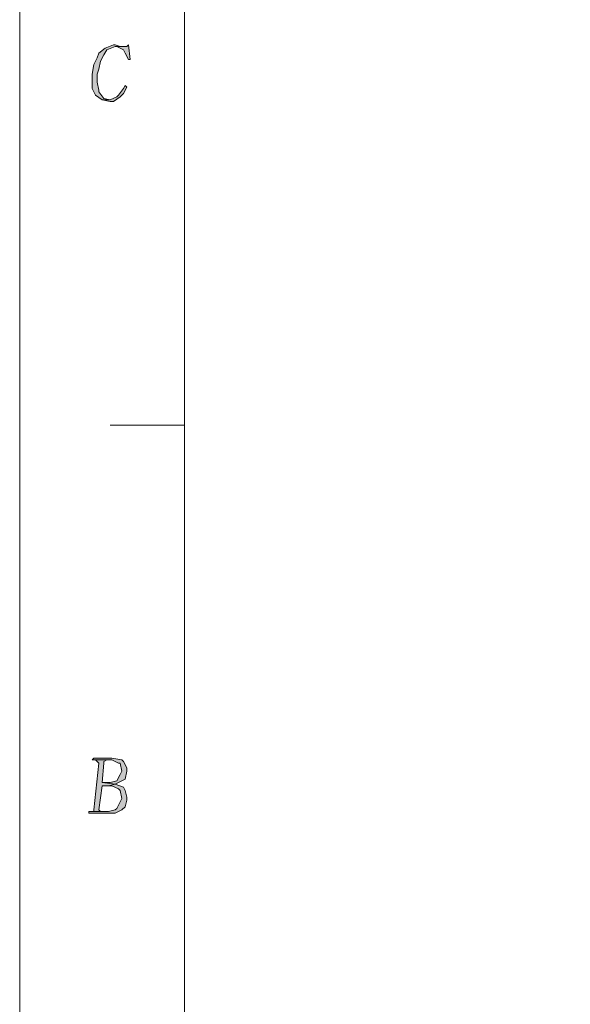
# Model space of a CAD drawing. Header units: millimetres. Extents: x -296 to 295, y -209 to 209.
# Tile 10 of 120: x -296 to -246, y -118 to -29. Entities that reach past the tile are written whole.
import ezdxf

# ---------------------------------------------------------------- set-up
doc = ezdxf.new("R2010")
doc.units = ezdxf.units.MM
doc.header["$MEASUREMENT"] = 0
doc.layers.add('layer 1', color=7, linetype='Continuous')

msp = doc.modelspace()

# ---------------------------------------------------------------- hatches: boundary and pattern name
at = {"layer": 'layer 1'}
h = msp.add_hatch(color=1, dxfattribs=at)
edge = h.paths.add_edge_path()
edge.add_spline(control_points=[(-287.5292, -31.3115), (-287.5292, -31.3115), (-287.6787, -31.3115), (-287.6787, -31.3115), (-287.6787, -31.3115), (-288.4264, -31.6049), (-288.4264, -31.6049), (-288.4264, -31.6049), (-289.0245, -32.045), (-289.0245, -32.045), (-289.0245, -32.045), (-289.174, -32.485), (-289.174, -32.485), (-289.174, -32.485), (-289.4731, -33.0718), (-289.4731, -33.0718), (-289.4731, -33.0718), (-289.6226, -33.952), (-289.6226, -33.952), (-289.6226, -33.952), (-289.6226, -34.6855), (-289.6226, -34.6855), (-289.6226, -34.6855), (-289.6226, -35.2722), (-289.6226, -35.2722), (-289.6226, -35.2722), (-289.3236, -35.859), (-289.3236, -35.859), (-289.3236, -35.859), (-289.3236, -35.859), (-289.3236, -35.859), (-289.3236, -35.859), (-288.7254, -36.2991), (-288.7254, -36.2991), (-288.7254, -36.2991), (-287.9778, -36.2991), (-287.9778, -36.2991), (-287.9778, -36.2991), (-288.5759, -36.1524), (-288.5759, -36.1524), (-288.5759, -36.1524), (-289.0245, -35.5656), (-289.0245, -35.5656), (-289.0245, -35.5656), (-289.0245, -35.4189), (-289.0245, -35.4189), (-289.0245, -35.4189), (-289.174, -34.6855), (-289.174, -34.6855), (-289.174, -34.6855), (-289.174, -33.952), (-289.174, -33.952), (-289.174, -33.952), (-289.0245, -33.5119), (-289.0245, -33.5119), (-289.0245, -33.5119), (-288.875, -32.7784), (-288.875, -32.7784), (-288.875, -32.7784), (-288.5759, -32.1917), (-288.5759, -32.1917), (-288.5759, -32.1917), (-288.2768, -31.7516), (-288.2768, -31.7516), (-288.2768, -31.7516), (-287.5292, -31.4582), (-287.5292, -31.4582), (-287.5292, -31.4582), (-286.7815, -31.4582), (-286.7815, -31.4582), (-286.7815, -31.4582), (-287.0806, -31.4582), (-287.0806, -31.4582), (-287.0806, -31.4582), (-287.5292, -31.3115), (-287.5292, -31.3115)], knot_values=[0, 0, 0, 0, 0.04, 0.04, 0.04, 0.08, 0.08, 0.08, 0.12, 0.12, 0.12, 0.16, 0.16, 0.16, 0.2, 0.2, 0.2, 0.24, 0.24, 0.24, 0.28, 0.28, 0.28, 0.32, 0.32, 0.32, 0.36, 0.36, 0.36, 0.4, 0.4, 0.4, 0.44, 0.44, 0.44, 0.48, 0.48, 0.48, 0.52, 0.52, 0.52, 0.56, 0.56, 0.56, 0.6, 0.6, 0.6, 0.64, 0.64, 0.64, 0.68, 0.68, 0.68, 0.72, 0.72, 0.72, 0.76, 0.76, 0.76, 0.8, 0.8, 0.8, 0.84, 0.84, 0.84, 0.88, 0.88, 0.88, 0.92, 0.92, 0.92, 0.96, 0.96, 0.96, 1, 1, 1, 1], degree=3, periodic=1)
h = msp.add_hatch(color=1, dxfattribs=at)
edge = h.paths.add_edge_path()
edge.add_spline(control_points=[(-286.3329, -31.3115), (-286.3329, -31.3115), (-286.4824, -31.4582), (-286.4824, -31.4582), (-286.4824, -31.4582), (-286.7815, -31.4582), (-286.7815, -31.4582), (-286.7815, -31.4582), (-287.5292, -31.4582), (-287.5292, -31.4582), (-287.5292, -31.4582), (-287.3796, -31.4582), (-287.3796, -31.4582), (-287.3796, -31.4582), (-286.7815, -31.7516), (-286.7815, -31.7516), (-286.7815, -31.7516), (-286.632, -32.045), (-286.632, -32.045), (-286.632, -32.045), (-286.3329, -32.6317), (-286.3329, -32.6317), (-286.3329, -32.6317), (-286.1834, -32.6317), (-286.1834, -32.6317), (-286.1834, -32.6317), (-286.3329, -31.3115), (-286.3329, -31.3115)], knot_values=[0, 0, 0, 0, 0.1111111, 0.1111111, 0.1111111, 0.2222222, 0.2222222, 0.2222222, 0.3333333, 0.3333333, 0.3333333, 0.4444444, 0.4444444, 0.4444444, 0.5555556, 0.5555556, 0.5555556, 0.6666667, 0.6666667, 0.6666667, 0.7777778, 0.7777778, 0.7777778, 0.8888889, 0.8888889, 0.8888889, 1, 1, 1, 1], degree=3, periodic=1)
h = msp.add_hatch(color=1, dxfattribs=at)
edge = h.paths.add_edge_path()
edge.add_spline(control_points=[(-286.632, -34.9788), (-286.632, -34.9788), (-286.7815, -35.2722), (-286.7815, -35.2722), (-286.7815, -35.2722), (-287.2301, -35.859), (-287.2301, -35.859), (-287.2301, -35.859), (-287.3796, -36.0057), (-287.3796, -36.0057), (-287.3796, -36.0057), (-287.9778, -36.2991), (-287.9778, -36.2991), (-287.9778, -36.2991), (-288.7254, -36.2991), (-288.7254, -36.2991), (-288.7254, -36.2991), (-287.9778, -36.4458), (-287.9778, -36.4458), (-287.9778, -36.4458), (-287.6787, -36.4458), (-287.6787, -36.4458), (-287.6787, -36.4458), (-287.0806, -36.0057), (-287.0806, -36.0057), (-287.0806, -36.0057), (-286.7815, -35.7123), (-286.7815, -35.7123), (-286.7815, -35.7123), (-286.4824, -35.1255), (-286.4824, -35.1255), (-286.4824, -35.1255), (-286.632, -34.9788), (-286.632, -34.9788)], knot_values=[0, 0, 0, 0, 0.0909091, 0.0909091, 0.0909091, 0.1818182, 0.1818182, 0.1818182, 0.2727273, 0.2727273, 0.2727273, 0.3636364, 0.3636364, 0.3636364, 0.4545455, 0.4545455, 0.4545455, 0.5454545, 0.5454545, 0.5454545, 0.6363636, 0.6363636, 0.6363636, 0.7272727, 0.7272727, 0.7272727, 0.8181818, 0.8181818, 0.8181818, 0.9090909, 0.9090909, 0.9090909, 1, 1, 1, 1], degree=3, periodic=1)
h = msp.add_hatch(color=1, dxfattribs=at)
edge = h.paths.add_edge_path()
edge.add_spline(control_points=[(-289.3236, -96.1466), (-289.3236, -96.1466), (-289.174, -96.2933), (-289.174, -96.2933), (-289.174, -96.2933), (-289.0245, -96.44), (-289.0245, -96.44), (-289.0245, -96.44), (-289.4731, -100.6941), (-289.4731, -100.6941), (-289.4731, -100.6941), (-289.4731, -100.8408), (-289.4731, -100.8408), (-289.4731, -100.8408), (-289.7722, -100.8408), (-289.7722, -100.8408), (-289.7722, -100.8408), (-288.7254, -100.8408), (-288.7254, -100.8408), (-288.7254, -100.8408), (-288.875, -100.8408), (-288.875, -100.8408), (-288.875, -100.8408), (-289.0245, -100.6941), (-289.0245, -100.6941), (-289.0245, -100.6941), (-288.7254, -98.4937), (-288.7254, -98.4937), (-288.7254, -98.4937), (-288.1273, -98.4937), (-288.1273, -98.4937), (-288.1273, -98.4937), (-287.5292, -98.347), (-287.5292, -98.347), (-287.5292, -98.347), (-288.7254, -98.2003), (-288.7254, -98.2003), (-288.7254, -98.2003), (-288.5759, -96.44), (-288.5759, -96.44), (-288.5759, -96.44), (-288.5759, -96.2933), (-288.5759, -96.2933), (-288.5759, -96.2933), (-288.2768, -96.1466), (-288.2768, -96.1466), (-288.2768, -96.1466), (-287.9778, -96.1466), (-287.9778, -96.1466), (-287.9778, -96.1466), (-289.3236, -96.1466), (-289.3236, -96.1466)], knot_values=[0, 0, 0, 0, 0.0588235, 0.0588235, 0.0588235, 0.1176471, 0.1176471, 0.1176471, 0.1764706, 0.1764706, 0.1764706, 0.2352941, 0.2352941, 0.2352941, 0.2941176, 0.2941176, 0.2941176, 0.3529412, 0.3529412, 0.3529412, 0.4117647, 0.4117647, 0.4117647, 0.4705882, 0.4705882, 0.4705882, 0.5294118, 0.5294118, 0.5294118, 0.5882353, 0.5882353, 0.5882353, 0.6470588, 0.6470588, 0.6470588, 0.7058824, 0.7058824, 0.7058824, 0.7647059, 0.7647059, 0.7647059, 0.8235294, 0.8235294, 0.8235294, 0.8823529, 0.8823529, 0.8823529, 0.9411765, 0.9411765, 0.9411765, 1, 1, 1, 1], degree=3, periodic=1)
h = msp.add_hatch(color=1, dxfattribs=at)
edge = h.paths.add_edge_path()
edge.add_spline(control_points=[(-287.8282, -95.9999), (-287.8282, -95.9999), (-289.4731, -95.9999), (-289.4731, -95.9999), (-289.4731, -95.9999), (-289.6226, -96.1466), (-289.6226, -96.1466), (-289.6226, -96.1466), (-289.3236, -96.1466), (-289.3236, -96.1466), (-289.3236, -96.1466), (-287.9778, -96.1466), (-287.9778, -96.1466), (-287.9778, -96.1466), (-287.8282, -96.1466), (-287.8282, -96.1466), (-287.8282, -96.1466), (-287.2301, -96.44), (-287.2301, -96.44), (-287.2301, -96.44), (-287.0806, -96.44), (-287.0806, -96.44), (-287.0806, -96.44), (-286.931, -97.1735), (-286.931, -97.1735), (-286.931, -97.1735), (-287.0806, -97.4669), (-287.0806, -97.4669), (-287.0806, -97.4669), (-287.3796, -98.0536), (-287.3796, -98.0536), (-287.3796, -98.0536), (-287.9778, -98.2003), (-287.9778, -98.2003), (-287.9778, -98.2003), (-288.7254, -98.2003), (-288.7254, -98.2003), (-288.7254, -98.2003), (-287.5292, -98.347), (-287.5292, -98.347), (-287.5292, -98.347), (-287.2301, -98.2003), (-287.2301, -98.2003), (-287.2301, -98.2003), (-286.632, -97.907), (-286.632, -97.907), (-286.632, -97.907), (-286.4824, -97.1735), (-286.4824, -97.1735), (-286.4824, -97.1735), (-286.4824, -96.8801), (-286.4824, -96.8801), (-286.4824, -96.8801), (-286.7815, -96.2933), (-286.7815, -96.2933), (-286.7815, -96.2933), (-286.931, -96.1466), (-286.931, -96.1466), (-286.931, -96.1466), (-287.8282, -95.9999), (-287.8282, -95.9999)], knot_values=[0, 0, 0, 0, 0.05, 0.05, 0.05, 0.1, 0.1, 0.1, 0.15, 0.15, 0.15, 0.2, 0.2, 0.2, 0.25, 0.25, 0.25, 0.3, 0.3, 0.3, 0.35, 0.35, 0.35, 0.4, 0.4, 0.4, 0.45, 0.45, 0.45, 0.5, 0.5, 0.5, 0.55, 0.55, 0.55, 0.6, 0.6, 0.6, 0.65, 0.65, 0.65, 0.7, 0.7, 0.7, 0.75, 0.75, 0.75, 0.8, 0.8, 0.8, 0.85, 0.85, 0.85, 0.9, 0.9, 0.9, 0.95, 0.95, 0.95, 1, 1, 1, 1], degree=3, periodic=1)
h = msp.add_hatch(color=1, dxfattribs=at)
edge = h.paths.add_edge_path()
edge.add_spline(control_points=[(-287.5292, -98.347), (-287.5292, -98.347), (-288.1273, -98.4937), (-288.1273, -98.4937), (-288.1273, -98.4937), (-287.8282, -98.4937), (-287.8282, -98.4937), (-287.8282, -98.4937), (-287.2301, -98.7871), (-287.2301, -98.7871), (-287.2301, -98.7871), (-287.0806, -98.9338), (-287.0806, -98.9338), (-287.0806, -98.9338), (-286.931, -99.6673), (-286.931, -99.6673), (-286.931, -99.6673), (-287.0806, -99.9607), (-287.0806, -99.9607), (-287.0806, -99.9607), (-287.3796, -100.5474), (-287.3796, -100.5474), (-287.3796, -100.5474), (-287.5292, -100.6941), (-287.5292, -100.6941), (-287.5292, -100.6941), (-288.1273, -100.8408), (-288.1273, -100.8408), (-288.1273, -100.8408), (-288.7254, -100.8408), (-288.7254, -100.8408), (-288.7254, -100.8408), (-289.7722, -100.8408), (-289.7722, -100.8408), (-289.7722, -100.8408), (-289.9217, -100.8408), (-289.9217, -100.8408), (-289.9217, -100.8408), (-289.9217, -100.9875), (-289.9217, -100.9875), (-289.9217, -100.9875), (-288.1273, -100.9875), (-288.1273, -100.9875), (-288.1273, -100.9875), (-287.5292, -100.9875), (-287.5292, -100.9875), (-287.5292, -100.9875), (-286.931, -100.6941), (-286.931, -100.6941), (-286.931, -100.6941), (-286.632, -100.4007), (-286.632, -100.4007), (-286.632, -100.4007), (-286.4824, -99.814), (-286.4824, -99.814), (-286.4824, -99.814), (-286.4824, -99.5206), (-286.4824, -99.5206), (-286.4824, -99.5206), (-286.632, -98.9338), (-286.632, -98.9338), (-286.632, -98.9338), (-286.7815, -98.6404), (-286.7815, -98.6404), (-286.7815, -98.6404), (-287.5292, -98.347), (-287.5292, -98.347)], knot_values=[0, 0, 0, 0, 0.0454545, 0.0454545, 0.0454545, 0.0909091, 0.0909091, 0.0909091, 0.1363636, 0.1363636, 0.1363636, 0.1818182, 0.1818182, 0.1818182, 0.2272727, 0.2272727, 0.2272727, 0.2727273, 0.2727273, 0.2727273, 0.3181818, 0.3181818, 0.3181818, 0.3636364, 0.3636364, 0.3636364, 0.4090909, 0.4090909, 0.4090909, 0.4545455, 0.4545455, 0.4545455, 0.5, 0.5, 0.5, 0.5454545, 0.5454545, 0.5454545, 0.5909091, 0.5909091, 0.5909091, 0.6363636, 0.6363636, 0.6363636, 0.6818182, 0.6818182, 0.6818182, 0.7272727, 0.7272727, 0.7272727, 0.7727273, 0.7727273, 0.7727273, 0.8181818, 0.8181818, 0.8181818, 0.8636364, 0.8636364, 0.8636364, 0.9090909, 0.9090909, 0.9090909, 0.9545455, 0.9545455, 0.9545455, 1, 1, 1, 1], degree=3, periodic=1)

# ---------------------------------------------------------------- linework, layer by layer
at = {"layer": 'layer 1', "color": 1, "lineweight": 0}
msp.add_open_spline([(295.3283, 209.2747), (295.3283, 209.2747), (295.3283, -208.9236), (295.3283, -208.9236), (295.3283, -208.9236), (-296.1944, -208.9236), (-296.1944, -208.9236), (-296.1944, -208.9236), (-296.1944, 209.2747), (-296.1944, 209.2747), (-296.1944, 209.2747), (295.3283, 209.2747), (295.3283, 209.2747)], degree=3, knots=[0, 0, 0, 0, 0.25, 0.25, 0.25, 0.5, 0.5, 0.5, 0.75, 0.75, 0.75, 1, 1, 1, 1], dxfattribs=at)
at = {"layer": 'layer 1', "color": 5, "lineweight": 0}
msp.add_open_spline([(-281.2487, 194.7284), (-281.2487, 194.7284), (-281.2487, -197.0649), (-281.2487, -197.0649), (-281.2487, -197.0649), (283.3586, -197.0649), (283.3586, -197.0649)], degree=3, knots=[0, 0, 0, 0, 0.5, 0.5, 0.5, 1, 1, 1, 1], dxfattribs=at)
at = {"layer": 'layer 1', "lineweight": 0}
for points, knots in [([(-287.5292, -31.3115), (-287.5292, -31.3115), (-287.6787, -31.3115), (-287.6787, -31.3115), (-287.6787, -31.3115), (-288.4264, -31.6049), (-288.4264, -31.6049), (-288.4264, -31.6049), (-289.0245, -32.045), (-289.0245, -32.045), (-289.0245, -32.045), (-289.174, -32.485), (-289.174, -32.485), (-289.174, -32.485), (-289.4731, -33.0718), (-289.4731, -33.0718), (-289.4731, -33.0718), (-289.6226, -33.952), (-289.6226, -33.952), (-289.6226, -33.952), (-289.6226, -34.6855), (-289.6226, -34.6855), (-289.6226, -34.6855), (-289.6226, -35.2722), (-289.6226, -35.2722), (-289.6226, -35.2722), (-289.3236, -35.859), (-289.3236, -35.859), (-289.3236, -35.859), (-289.3236, -35.859), (-289.3236, -35.859), (-289.3236, -35.859), (-288.7254, -36.2991), (-288.7254, -36.2991), (-288.7254, -36.2991), (-287.9778, -36.2991), (-287.9778, -36.2991), (-287.9778, -36.2991), (-288.5759, -36.1524), (-288.5759, -36.1524), (-288.5759, -36.1524), (-289.0245, -35.5656), (-289.0245, -35.5656), (-289.0245, -35.5656), (-289.0245, -35.4189), (-289.0245, -35.4189), (-289.0245, -35.4189), (-289.174, -34.6855), (-289.174, -34.6855), (-289.174, -34.6855), (-289.174, -33.952), (-289.174, -33.952), (-289.174, -33.952), (-289.0245, -33.5119), (-289.0245, -33.5119), (-289.0245, -33.5119), (-288.875, -32.7784), (-288.875, -32.7784), (-288.875, -32.7784), (-288.5759, -32.1917), (-288.5759, -32.1917), (-288.5759, -32.1917), (-288.2768, -31.7516), (-288.2768, -31.7516), (-288.2768, -31.7516), (-287.5292, -31.4582), (-287.5292, -31.4582), (-287.5292, -31.4582), (-286.7815, -31.4582), (-286.7815, -31.4582), (-286.7815, -31.4582), (-287.0806, -31.4582), (-287.0806, -31.4582), (-287.0806, -31.4582), (-287.5292, -31.3115), (-287.5292, -31.3115)], [0, 0, 0, 0, 0.04, 0.04, 0.04, 0.08, 0.08, 0.08, 0.12, 0.12, 0.12, 0.16, 0.16, 0.16, 0.2, 0.2, 0.2, 0.24, 0.24, 0.24, 0.28, 0.28, 0.28, 0.32, 0.32, 0.32, 0.36, 0.36, 0.36, 0.4, 0.4, 0.4, 0.44, 0.44, 0.44, 0.48, 0.48, 0.48, 0.52, 0.52, 0.52, 0.56, 0.56, 0.56, 0.6, 0.6, 0.6, 0.64, 0.64, 0.64, 0.68, 0.68, 0.68, 0.72, 0.72, 0.72, 0.76, 0.76, 0.76, 0.8, 0.8, 0.8, 0.84, 0.84, 0.84, 0.88, 0.88, 0.88, 0.92, 0.92, 0.92, 0.96, 0.96, 0.96, 1, 1, 1, 1]), ([(-286.3329, -31.3115), (-286.3329, -31.3115), (-286.4824, -31.4582), (-286.4824, -31.4582), (-286.4824, -31.4582), (-286.7815, -31.4582), (-286.7815, -31.4582), (-286.7815, -31.4582), (-287.5292, -31.4582), (-287.5292, -31.4582), (-287.5292, -31.4582), (-287.3796, -31.4582), (-287.3796, -31.4582), (-287.3796, -31.4582), (-286.7815, -31.7516), (-286.7815, -31.7516), (-286.7815, -31.7516), (-286.632, -32.045), (-286.632, -32.045), (-286.632, -32.045), (-286.3329, -32.6317), (-286.3329, -32.6317), (-286.3329, -32.6317), (-286.1834, -32.6317), (-286.1834, -32.6317), (-286.1834, -32.6317), (-286.3329, -31.3115), (-286.3329, -31.3115)], [0, 0, 0, 0, 0.1111111, 0.1111111, 0.1111111, 0.2222222, 0.2222222, 0.2222222, 0.3333333, 0.3333333, 0.3333333, 0.4444444, 0.4444444, 0.4444444, 0.5555556, 0.5555556, 0.5555556, 0.6666667, 0.6666667, 0.6666667, 0.7777778, 0.7777778, 0.7777778, 0.8888889, 0.8888889, 0.8888889, 1, 1, 1, 1]), ([(-286.632, -34.9788), (-286.632, -34.9788), (-286.7815, -35.2722), (-286.7815, -35.2722), (-286.7815, -35.2722), (-287.2301, -35.859), (-287.2301, -35.859), (-287.2301, -35.859), (-287.3796, -36.0057), (-287.3796, -36.0057), (-287.3796, -36.0057), (-287.9778, -36.2991), (-287.9778, -36.2991), (-287.9778, -36.2991), (-288.7254, -36.2991), (-288.7254, -36.2991), (-288.7254, -36.2991), (-287.9778, -36.4458), (-287.9778, -36.4458), (-287.9778, -36.4458), (-287.6787, -36.4458), (-287.6787, -36.4458), (-287.6787, -36.4458), (-287.0806, -36.0057), (-287.0806, -36.0057), (-287.0806, -36.0057), (-286.7815, -35.7123), (-286.7815, -35.7123), (-286.7815, -35.7123), (-286.4824, -35.1255), (-286.4824, -35.1255), (-286.4824, -35.1255), (-286.632, -34.9788), (-286.632, -34.9788)], [0, 0, 0, 0, 0.0909091, 0.0909091, 0.0909091, 0.1818182, 0.1818182, 0.1818182, 0.2727273, 0.2727273, 0.2727273, 0.3636364, 0.3636364, 0.3636364, 0.4545455, 0.4545455, 0.4545455, 0.5454545, 0.5454545, 0.5454545, 0.6363636, 0.6363636, 0.6363636, 0.7272727, 0.7272727, 0.7272727, 0.8181818, 0.8181818, 0.8181818, 0.9090909, 0.9090909, 0.9090909, 1, 1, 1, 1]), ([(-289.3236, -96.1466), (-289.3236, -96.1466), (-289.174, -96.2933), (-289.174, -96.2933), (-289.174, -96.2933), (-289.0245, -96.44), (-289.0245, -96.44), (-289.0245, -96.44), (-289.4731, -100.6941), (-289.4731, -100.6941), (-289.4731, -100.6941), (-289.4731, -100.8408), (-289.4731, -100.8408), (-289.4731, -100.8408), (-289.7722, -100.8408), (-289.7722, -100.8408), (-289.7722, -100.8408), (-288.7254, -100.8408), (-288.7254, -100.8408), (-288.7254, -100.8408), (-288.875, -100.8408), (-288.875, -100.8408), (-288.875, -100.8408), (-289.0245, -100.6941), (-289.0245, -100.6941), (-289.0245, -100.6941), (-288.7254, -98.4937), (-288.7254, -98.4937), (-288.7254, -98.4937), (-288.1273, -98.4937), (-288.1273, -98.4937), (-288.1273, -98.4937), (-287.5292, -98.347), (-287.5292, -98.347), (-287.5292, -98.347), (-288.7254, -98.2003), (-288.7254, -98.2003), (-288.7254, -98.2003), (-288.5759, -96.44), (-288.5759, -96.44), (-288.5759, -96.44), (-288.5759, -96.2933), (-288.5759, -96.2933), (-288.5759, -96.2933), (-288.2768, -96.1466), (-288.2768, -96.1466), (-288.2768, -96.1466), (-287.9778, -96.1466), (-287.9778, -96.1466), (-287.9778, -96.1466), (-289.3236, -96.1466), (-289.3236, -96.1466)], [0, 0, 0, 0, 0.0588235, 0.0588235, 0.0588235, 0.1176471, 0.1176471, 0.1176471, 0.1764706, 0.1764706, 0.1764706, 0.2352941, 0.2352941, 0.2352941, 0.2941176, 0.2941176, 0.2941176, 0.3529412, 0.3529412, 0.3529412, 0.4117647, 0.4117647, 0.4117647, 0.4705882, 0.4705882, 0.4705882, 0.5294118, 0.5294118, 0.5294118, 0.5882353, 0.5882353, 0.5882353, 0.6470588, 0.6470588, 0.6470588, 0.7058824, 0.7058824, 0.7058824, 0.7647059, 0.7647059, 0.7647059, 0.8235294, 0.8235294, 0.8235294, 0.8823529, 0.8823529, 0.8823529, 0.9411765, 0.9411765, 0.9411765, 1, 1, 1, 1]), ([(-287.8282, -95.9999), (-287.8282, -95.9999), (-289.4731, -95.9999), (-289.4731, -95.9999), (-289.4731, -95.9999), (-289.6226, -96.1466), (-289.6226, -96.1466), (-289.6226, -96.1466), (-289.3236, -96.1466), (-289.3236, -96.1466), (-289.3236, -96.1466), (-287.9778, -96.1466), (-287.9778, -96.1466), (-287.9778, -96.1466), (-287.8282, -96.1466), (-287.8282, -96.1466), (-287.8282, -96.1466), (-287.2301, -96.44), (-287.2301, -96.44), (-287.2301, -96.44), (-287.0806, -96.44), (-287.0806, -96.44), (-287.0806, -96.44), (-286.931, -97.1735), (-286.931, -97.1735), (-286.931, -97.1735), (-287.0806, -97.4669), (-287.0806, -97.4669), (-287.0806, -97.4669), (-287.3796, -98.0536), (-287.3796, -98.0536), (-287.3796, -98.0536), (-287.9778, -98.2003), (-287.9778, -98.2003), (-287.9778, -98.2003), (-288.7254, -98.2003), (-288.7254, -98.2003), (-288.7254, -98.2003), (-287.5292, -98.347), (-287.5292, -98.347), (-287.5292, -98.347), (-287.2301, -98.2003), (-287.2301, -98.2003), (-287.2301, -98.2003), (-286.632, -97.907), (-286.632, -97.907), (-286.632, -97.907), (-286.4824, -97.1735), (-286.4824, -97.1735), (-286.4824, -97.1735), (-286.4824, -96.8801), (-286.4824, -96.8801), (-286.4824, -96.8801), (-286.7815, -96.2933), (-286.7815, -96.2933), (-286.7815, -96.2933), (-286.931, -96.1466), (-286.931, -96.1466), (-286.931, -96.1466), (-287.8282, -95.9999), (-287.8282, -95.9999)], [0, 0, 0, 0, 0.05, 0.05, 0.05, 0.1, 0.1, 0.1, 0.15, 0.15, 0.15, 0.2, 0.2, 0.2, 0.25, 0.25, 0.25, 0.3, 0.3, 0.3, 0.35, 0.35, 0.35, 0.4, 0.4, 0.4, 0.45, 0.45, 0.45, 0.5, 0.5, 0.5, 0.55, 0.55, 0.55, 0.6, 0.6, 0.6, 0.65, 0.65, 0.65, 0.7, 0.7, 0.7, 0.75, 0.75, 0.75, 0.8, 0.8, 0.8, 0.85, 0.85, 0.85, 0.9, 0.9, 0.9, 0.95, 0.95, 0.95, 1, 1, 1, 1]), ([(-287.5292, -98.347), (-287.5292, -98.347), (-288.1273, -98.4937), (-288.1273, -98.4937), (-288.1273, -98.4937), (-287.8282, -98.4937), (-287.8282, -98.4937), (-287.8282, -98.4937), (-287.2301, -98.7871), (-287.2301, -98.7871), (-287.2301, -98.7871), (-287.0806, -98.9338), (-287.0806, -98.9338), (-287.0806, -98.9338), (-286.931, -99.6673), (-286.931, -99.6673), (-286.931, -99.6673), (-287.0806, -99.9607), (-287.0806, -99.9607), (-287.0806, -99.9607), (-287.3796, -100.5474), (-287.3796, -100.5474), (-287.3796, -100.5474), (-287.5292, -100.6941), (-287.5292, -100.6941), (-287.5292, -100.6941), (-288.1273, -100.8408), (-288.1273, -100.8408), (-288.1273, -100.8408), (-288.7254, -100.8408), (-288.7254, -100.8408), (-288.7254, -100.8408), (-289.7722, -100.8408), (-289.7722, -100.8408), (-289.7722, -100.8408), (-289.9217, -100.8408), (-289.9217, -100.8408), (-289.9217, -100.8408), (-289.9217, -100.9875), (-289.9217, -100.9875), (-289.9217, -100.9875), (-288.1273, -100.9875), (-288.1273, -100.9875), (-288.1273, -100.9875), (-287.5292, -100.9875), (-287.5292, -100.9875), (-287.5292, -100.9875), (-286.931, -100.6941), (-286.931, -100.6941), (-286.931, -100.6941), (-286.632, -100.4007), (-286.632, -100.4007), (-286.632, -100.4007), (-286.4824, -99.814), (-286.4824, -99.814), (-286.4824, -99.814), (-286.4824, -99.5206), (-286.4824, -99.5206), (-286.4824, -99.5206), (-286.632, -98.9338), (-286.632, -98.9338), (-286.632, -98.9338), (-286.7815, -98.6404), (-286.7815, -98.6404), (-286.7815, -98.6404), (-287.5292, -98.347), (-287.5292, -98.347)], [0, 0, 0, 0, 0.0454545, 0.0454545, 0.0454545, 0.0909091, 0.0909091, 0.0909091, 0.1363636, 0.1363636, 0.1363636, 0.1818182, 0.1818182, 0.1818182, 0.2272727, 0.2272727, 0.2272727, 0.2727273, 0.2727273, 0.2727273, 0.3181818, 0.3181818, 0.3181818, 0.3636364, 0.3636364, 0.3636364, 0.4090909, 0.4090909, 0.4090909, 0.4545455, 0.4545455, 0.4545455, 0.5, 0.5, 0.5, 0.5454545, 0.5454545, 0.5454545, 0.5909091, 0.5909091, 0.5909091, 0.6363636, 0.6363636, 0.6363636, 0.6818182, 0.6818182, 0.6818182, 0.7272727, 0.7272727, 0.7272727, 0.7727273, 0.7727273, 0.7727273, 0.8181818, 0.8181818, 0.8181818, 0.8636364, 0.8636364, 0.8636364, 0.9090909, 0.9090909, 0.9090909, 0.9545455, 0.9545455, 0.9545455, 1, 1, 1, 1])]:
    msp.add_open_spline(points, degree=3, knots=knots, dxfattribs=at)
at = {"layer": 'layer 1', "color": 1, "lineweight": 0}
msp.add_open_spline([(-287.9778, -65.7834), (-287.9778, -65.7834), (-281.2487, -65.7834), (-281.2487, -65.7834)], degree=3, dxfattribs=at)

doc.saveas('drawing.dxf')
